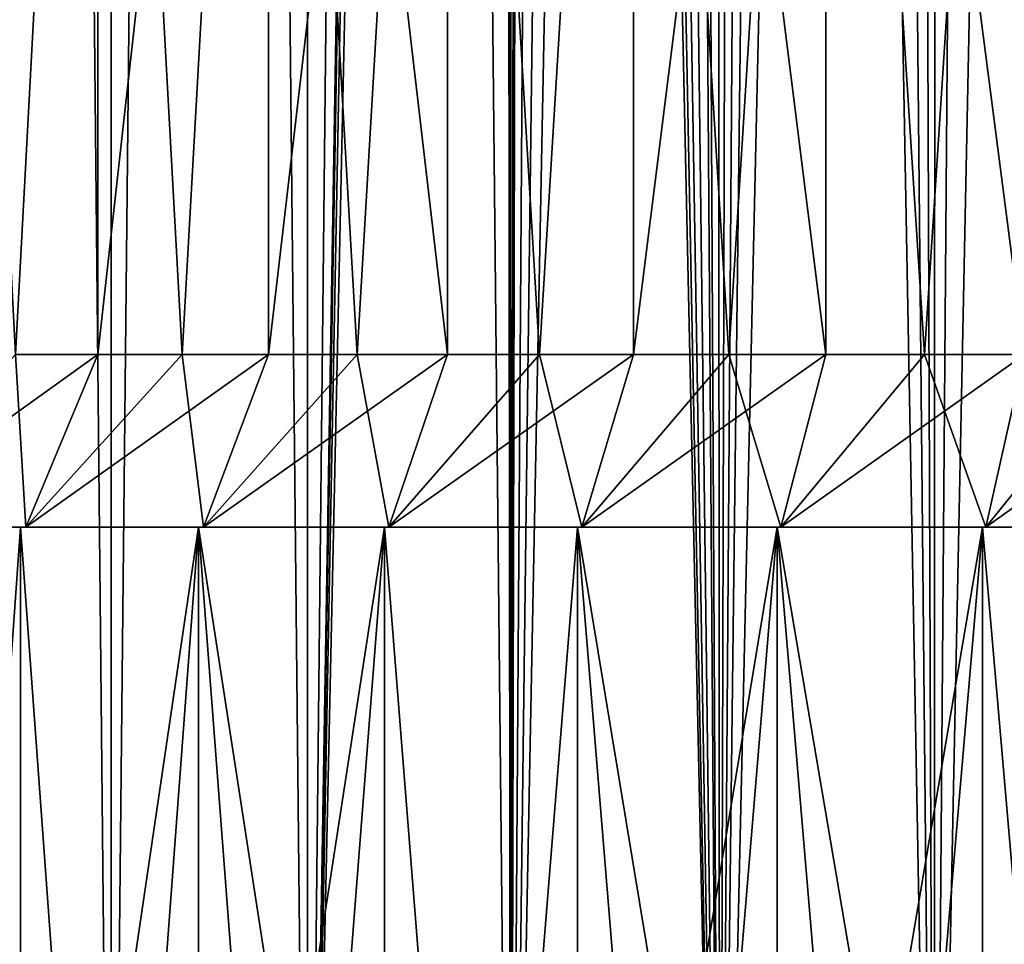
# Model space of a CAD drawing. Header units: metres. Extents: x -30 to 30, y -76 to 64.
# Tile 53 of 256: x -13.17 to -7.46, y -49.42 to -44.06. Entities that reach past the tile are written whole.
import ezdxf

# ---------------------------------------------------------------- set-up
doc = ezdxf.new("R2010")
doc.units = ezdxf.units.M
doc.layers.add('solid_508511', color=7, linetype='CONTINUOUS')

msp = doc.modelspace()

# ---------------------------------------------------------------- linework, layer by layer
at = {"layer": 'solid_508511'}
for points in [[(-13.734632, -54, -18.448845), (-13.734634, 57.5, -18.448843), (-12.638735, 57.5, -19.2162)], [(-12.638689, -54, 19.216232), (-12.638735, 57.5, 19.2162), (-13.734634, 57.5, 18.448843)], [(-13.734632, -54, 18.448845), (-12.638689, -54, 19.216232), (-13.734634, 57.5, 18.448843)], [(-12.638689, -54, -19.216232), (-13.734632, -54, -18.448845), (-12.638735, 57.5, -19.2162)], [(-12.638689, -54, -19.216232), (-12.638735, 57.5, -19.2162), (-11.499999, 57.5, -19.918583)], [(-11.499981, -54, 19.918594), (-11.499999, 57.5, 19.918583), (-12.638735, 57.5, 19.2162)], [(-12.638689, -54, 19.216232), (-11.499981, -54, 19.918594), (-12.638735, 57.5, 19.2162)], [(-11.499981, -54, -19.918594), (-12.638689, -54, -19.216232), (-11.499999, 57.5, -19.918583)], [(-10.599998, 30.00028, -20.411762), (-11.499981, -54, -19.918594), (-11.499999, 57.5, -19.918583)], [(-10.322361, -54, 20.55356), (-10.35, -0.000038, 20.539658), (-11.499999, 57.5, 19.918583)], [(-11.499981, -54, 19.918594), (-10.322361, -54, 20.55356), (-11.499999, 57.5, 19.918583)], [(-10.599998, 30.00028, -20.411762), (-10.599998, 0.000281, -20.411762), (-11.499981, -54, -19.918594)], [(-10.599998, 0.000281, -20.411762), (-10.575622, -0.718521, -20.424402), (-11.499981, -54, -19.918594)], [(-10.322361, -54, 20.55356), (-10.326053, -0.703722, 20.551706), (-10.35, -0.000038, 20.539658)], [(-10.575622, -0.718521, -20.424402), (-10.502293, -1.435874, -20.462206), (-11.499981, -54, -19.918594)], [(-10.322361, -54, 20.55356), (-10.254038, -1.406152, 20.587732), (-10.326053, -0.703722, 20.551706)], [(-10.322361, -54, 20.55356), (-9.109811, -54, 21.11898), (-10.254038, -1.406152, 20.587732)], [(-9.109811, -54, 21.11898), (-10.133085, -2.107887, 20.647532), (-10.254038, -1.406152, 20.587732)], [(-10.502293, -1.435874, -20.462206), (-10.379053, -2.15293, -20.52499), (-11.499981, -54, -19.918594)], [(-9.109811, -54, 21.11898), (-9.962381, -2.805946, 20.730436), (-10.133085, -2.107887, 20.647532)], [(-10.379053, -2.15293, -20.52499), (-10.322361, -54, -20.55356), (-11.499981, -54, -19.918594)], [(-10.379053, -2.15293, -20.52499), (-10.204941, -2.866957, -20.612112), (-10.322361, -54, -20.55356)], [(-9.109811, -54, 21.11898), (-9.740635, -3.498894, 20.835548), (-9.962381, -2.805946, 20.730436)], [(-10.204941, -2.866957, -20.612112), (-9.978571, -3.576056, -20.722647), (-10.322361, -54, -20.55356)], [(-9.109811, -54, 21.11898), (-9.466595, -4.184033, 20.961479), (-9.740635, -3.498894, 20.835548)], [(-9.978571, -3.576056, -20.722647), (-9.698461, -4.277807, -20.855211), (-10.322361, -54, -20.55356)], [(-9.109811, -54, 21.11898), (-9.140164, -4.855929, 21.105862), (-9.466595, -4.184033, 20.961479)], [(-9.698461, -4.277807, -20.855211), (-9.364363, -4.966766, -21.007349), (-10.322361, -54, -20.55356)], [(-9.109811, -54, 21.11898), (-8.760791, -5.510975, 21.266136), (-9.140164, -4.855929, 21.105862)], [(-9.364363, -4.966766, -21.007349), (-9.109811, -54, -21.11898), (-10.322361, -54, -20.55356)], [(-9.364363, -4.966766, -21.007349), (-8.9758, -5.638712, -21.176285), (-9.109811, -54, -21.11898)], [(-9.109811, -54, 21.11898), (-7.866436, -54, 21.61294), (-8.760791, -5.510975, 21.266136)], [(-7.866436, -54, 21.61294), (-8.330354, -6.142286, 21.438406), (-8.760791, -5.510975, 21.266136)], [(-8.9758, -5.638712, -21.176285), (-8.534445, -6.286748, -21.357979), (-9.109811, -54, -21.11898)], [(-7.866436, -54, 21.61294), (-7.851337, -6.743801, 21.618429), (-8.330354, -6.142286, 21.438406)], [(-8.534445, -6.286748, -21.357979), (-8.043163, -6.904147, -21.547796), (-9.109811, -54, -21.11898)], [(-7.866436, -54, 21.61294), (-6.596446, -54, 22.033768), (-7.851337, -6.743801, 21.618429)], [(-6.596446, -54, 22.033768), (-7.327121, -7.309979, 21.801682), (-7.851337, -6.743801, 21.618429)], [(-8.043163, -6.904147, -21.547796), (-7.866436, -54, -21.61294), (-9.109811, -54, -21.11898)], [(-8.043163, -6.904147, -21.547796), (-7.50508, -7.485552, -21.741062), (-7.866436, -54, -21.61294)], [(-7.50508, -7.485552, -21.741062), (-6.926711, -8.023761, -21.932184), (-7.866436, -54, -21.61294)], [(-6.926711, -8.023761, -21.932184), (-6.596446, -54, -22.033768), (-7.866436, -54, -21.61294)], [(-13.193258, -45.999989, -14.96464), (-12.716738, -37.099998, -15.371634), (-13.656435, -37.099998, -14.543177)], [(-13.193258, -45.999989, 14.96464), (-13.656435, -37.099998, 14.543177), (-12.716738, -37.099998, 15.371634)], [(-13.193258, -45.999989, -14.96464), (-12.71643, -45.999989, -15.371887), (-12.716738, -37.099998, -15.371634)], [(-12.716429, -45.999989, 15.371888), (-13.193258, -45.999989, 14.96464), (-12.716738, -37.099998, 15.371634)], [(-12.227229, -45.999989, -15.763799), (-11.726531, -37.099998, -16.139727), (-12.716738, -37.099998, -15.371634)], [(-12.71643, -45.999989, -15.371887), (-12.227229, -45.999989, -15.763799), (-12.716738, -37.099998, -15.371634)], [(-12.716429, -45.999989, 15.371888), (-12.716738, -37.099998, 15.371634), (-11.726531, -37.099998, 16.139727)], [(-12.227228, -45.999989, 15.7638), (-12.716429, -45.999989, 15.371888), (-11.726531, -37.099998, 16.139727)], [(-12.227229, -45.999989, -15.763799), (-11.726143, -45.999989, -16.140015), (-11.726531, -37.099998, -16.139727)], [(-11.726142, -45.999989, 16.140017), (-12.227228, -45.999989, 15.7638), (-11.726531, -37.099998, 16.139727)], [(-10.689795, -45.999989, -16.844311), (-10.689441, -37.099998, -16.84453), (-11.726531, -37.099998, -16.139727)], [(-11.213704, -45.999989, -16.500162), (-10.689795, -45.999989, -16.844311), (-11.726531, -37.099998, -16.139727)], [(-11.726143, -45.999989, -16.140015), (-11.213704, -45.999989, -16.500162), (-11.726531, -37.099998, -16.139727)], [(-11.726142, -45.999989, 16.140017), (-11.726531, -37.099998, 16.139727), (-10.689441, -37.099998, 16.84453)], [(-11.213703, -45.999989, 16.500162), (-11.726142, -45.999989, 16.140017), (-10.689441, -37.099998, 16.84453)], [(-10.689794, -45.999989, 16.844311), (-11.213703, -45.999989, 16.500162), (-10.689441, -37.099998, 16.84453)], [(-10.689795, -45.999989, -16.844311), (-10.155168, -45.999989, -17.171926), (-10.689441, -37.099998, -16.84453)], [(-10.155167, -45.999989, 17.171928), (-10.689794, -45.999989, 16.844311), (-10.689441, -37.099998, 16.84453)], [(-10.155168, -45.999989, -17.171926), (-9.611222, -37.099998, -17.482193), (-10.689441, -37.099998, -16.84453)], [(-10.155167, -45.999989, 17.171928), (-10.689441, -37.099998, 16.84453), (-9.611222, -37.099998, 17.482193)], [(-10.155168, -45.999989, -17.171926), (-9.610592, -45.999989, -17.482534), (-9.611222, -37.099998, -17.482193)], [(-9.610591, -45.999989, 17.482536), (-10.155167, -45.999989, 17.171928), (-9.611222, -37.099998, 17.482193)], [(-8.494421, -45.999989, -18.051241), (-8.494356, -37.099998, -18.051271), (-9.611222, -37.099998, -17.482193)], [(-9.056902, -45.999989, -17.775686), (-8.494421, -45.999989, -18.051241), (-9.611222, -37.099998, -17.482193)], [(-9.610592, -45.999989, -17.482534), (-9.056902, -45.999989, -17.775686), (-9.611222, -37.099998, -17.482193)], [(-9.610591, -45.999989, 17.482536), (-9.611222, -37.099998, 17.482193), (-8.494356, -37.099998, 18.051271)], [(-9.0569, -45.999989, 17.775688), (-9.610591, -45.999989, 17.482536), (-8.494356, -37.099998, 18.051271)], [(-8.49442, -45.999989, 18.051243), (-9.0569, -45.999989, 17.775688), (-8.494356, -37.099998, 18.051271)], [(-8.494421, -45.999989, -18.051241), (-7.92309, -45.999989, -18.30921), (-8.494356, -37.099998, -18.051271)], [(-7.923089, -45.999989, 18.30921), (-8.49442, -45.999989, 18.051243), (-8.494356, -37.099998, 18.051271)], [(-7.343827, -45.999989, -18.549143), (-7.343829, -37.099998, -18.549147), (-8.494356, -37.099998, -18.051271)], [(-7.92309, -45.999989, -18.30921), (-7.343827, -45.999989, -18.549143), (-8.494356, -37.099998, -18.051271)], [(-7.923089, -45.999989, 18.30921), (-8.494356, -37.099998, 18.051271), (-7.343829, -37.099998, 18.549147)], [(-7.343826, -45.999989, 18.549143), (-7.923089, -45.999989, 18.30921), (-7.343829, -37.099998, 18.549147)], [(-13.133779, -47, -16.321974), (-13.193258, -45.999989, -14.96464), (-14.114036, -47, -15.482149)], [(-14.114035, -47, 15.48215), (-13.193258, -45.999989, 14.96464), (-12.716429, -45.999989, 15.371888)], [(-14.114035, -47, 15.48215), (-12.716429, -45.999989, 15.371888), (-13.133778, -47, 16.321974)], [(-13.133779, -47, -16.321974), (-12.71643, -45.999989, -15.371887), (-13.193258, -45.999989, -14.96464)], [(-13.133779, -47, -16.321974), (-12.227229, -45.999989, -15.763799), (-12.71643, -45.999989, -15.371887)], [(-12.104352, -47, -17.099346), (-12.227229, -45.999989, -15.763799), (-13.133779, -47, -16.321974)], [(-13.133778, -47, 16.321974), (-12.716429, -45.999989, 15.371888), (-12.227228, -45.999989, 15.7638)], [(-13.133778, -47, 16.321974), (-12.227228, -45.999989, 15.7638), (-11.726142, -45.999989, 16.140017)], [(-13.133778, -47, 16.321974), (-11.726142, -45.999989, 16.140017), (-12.10435, -47, 17.099348)], [(-12.104352, -47, -17.099346), (-11.726143, -45.999989, -16.140015), (-12.227229, -45.999989, -15.763799)], [(-12.104352, -47, -17.099346), (-11.213704, -45.999989, -16.500162), (-11.726143, -45.999989, -16.140015)], [(-11.02871, -47, -17.81208), (-11.213704, -45.999989, -16.500162), (-12.104352, -47, -17.099346)], [(-12.10435, -47, 17.099348), (-11.726142, -45.999989, 16.140017), (-11.213703, -45.999989, 16.500162)], [(-12.10435, -47, 17.099348), (-11.213703, -45.999989, 16.500162), (-10.689794, -45.999989, 16.844311)], [(-12.10435, -47, 17.099348), (-10.689794, -45.999989, 16.844311), (-11.028709, -47, 17.81208)], [(-11.02871, -47, -17.81208), (-10.689795, -45.999989, -16.844311), (-11.213704, -45.999989, -16.500162)], [(-11.02871, -47, -17.81208), (-10.155168, -45.999989, -17.171926), (-10.689795, -45.999989, -16.844311)], [(-9.910892, -47, -18.457439), (-10.155168, -45.999989, -17.171926), (-11.02871, -47, -17.81208)], [(-11.028709, -47, 17.81208), (-10.689794, -45.999989, 16.844311), (-10.155167, -45.999989, 17.171928)], [(-11.028709, -47, 17.81208), (-10.155167, -45.999989, 17.171928), (-9.610591, -45.999989, 17.482536)], [(-11.028709, -47, 17.81208), (-9.610591, -45.999989, 17.482536), (-9.91089, -47, 18.457441)], [(-9.910892, -47, -18.457439), (-9.610592, -45.999989, -17.482534), (-10.155168, -45.999989, -17.171926)], [(-9.910892, -47, -18.457439), (-9.056902, -45.999989, -17.775686), (-9.610592, -45.999989, -17.482534)], [(-8.756438, -47, -19.03228), (-9.056902, -45.999989, -17.775686), (-9.910892, -47, -18.457439)], [(-9.91089, -47, 18.457441), (-9.610591, -45.999989, 17.482536), (-9.0569, -45.999989, 17.775688)], [(-9.91089, -47, 18.457441), (-9.0569, -45.999989, 17.775688), (-8.49442, -45.999989, 18.051243)], [(-9.91089, -47, 18.457441), (-8.49442, -45.999989, 18.051243), (-8.756436, -47, 19.03228)], [(-8.756438, -47, -19.03228), (-8.494421, -45.999989, -18.051241), (-9.056902, -45.999989, -17.775686)], [(-8.756438, -47, -19.03228), (-7.92309, -45.999989, -18.30921), (-8.494421, -45.999989, -18.051241)], [(-7.567704, -47, -19.535419), (-7.92309, -45.999989, -18.30921), (-8.756438, -47, -19.03228)], [(-8.756436, -47, 19.03228), (-8.49442, -45.999989, 18.051243), (-7.923089, -45.999989, 18.30921)], [(-8.756436, -47, 19.03228), (-7.923089, -45.999989, 18.30921), (-7.343826, -45.999989, 18.549143)], [(-8.756436, -47, 19.03228), (-7.343826, -45.999989, 18.549143), (-7.567702, -47, 19.535419)], [(-7.567704, -47, -19.535419), (-7.343827, -45.999989, -18.549143), (-7.92309, -45.999989, -18.30921)], [(-7.567704, -47, -19.535419), (-6.757341, -45.999989, -18.770744), (-7.343827, -45.999989, -18.549143)], [(-6.350894, -47, -19.964201), (-6.757341, -45.999989, -18.770744), (-7.567704, -47, -19.535419)], [(-7.567702, -47, 19.535419), (-7.343826, -45.999989, 18.549143), (-6.75734, -45.999989, 18.770744)], [(-7.567702, -47, 19.535419), (-6.75734, -45.999989, 18.770744), (-6.164704, -45.999989, 18.973637)], [(-7.567702, -47, 19.535419), (-6.164704, -45.999989, 18.973637), (-6.350892, -47, 19.964201)], [(-14.114036, -47, -15.482149), (-14.147262, -47, -15.519495), (-13.165685, -47, -16.360464)], [(-13.662984, -54, -15.947504), (-13.165685, -47, -16.360464), (-14.147262, -47, -15.519495)], [(-14.114035, -47, 15.48215), (-13.165685, -47, 16.360464), (-14.147262, -47, 15.519495)], [(-13.662984, -54, 15.947504), (-14.147262, -47, 15.519495), (-13.165685, -47, 16.360464)], [(-13.133779, -47, -16.321974), (-14.114036, -47, -15.482149), (-13.165685, -47, -16.360464)], [(-14.114035, -47, 15.48215), (-13.133778, -47, 16.321974), (-13.165685, -47, 16.360464)], [(-13.662984, -54, -15.947504), (-13.165399, -54, -16.360693), (-13.165685, -47, -16.360464)], [(-13.165399, -54, 16.360693), (-13.662984, -54, 15.947504), (-13.165685, -47, 16.360464)], [(-13.133779, -47, -16.321974), (-13.165685, -47, -16.360464), (-12.133348, -47, -17.14006)], [(-12.655327, -54, -16.758362), (-12.133348, -47, -17.14006), (-13.165685, -47, -16.360464)], [(-13.165399, -54, -16.360693), (-12.655327, -54, -16.758362), (-13.165685, -47, -16.360464)], [(-13.133778, -47, 16.321974), (-12.133348, -47, 17.14006), (-13.165685, -47, 16.360464)], [(-13.165399, -54, 16.360693), (-13.165685, -47, 16.360464), (-12.133348, -47, 17.14006)], [(-12.655327, -54, 16.758362), (-13.165399, -54, 16.360693), (-12.133348, -47, 17.14006)], [(-12.104352, -47, -17.099346), (-13.133779, -47, -16.321974), (-12.133348, -47, -17.14006)], [(-13.133778, -47, 16.321974), (-12.10435, -47, 17.099348), (-12.133348, -47, 17.14006)], [(-12.655327, -54, -16.758362), (-12.133249, -54, -17.140135), (-12.133348, -47, -17.14006)], [(-12.133249, -54, 17.140135), (-12.655327, -54, 16.758362), (-12.133348, -47, 17.14006)], [(-12.104352, -47, -17.099346), (-12.133348, -47, -17.14006), (-11.054778, -47, -17.854742)], [(-11.055075, -54, -17.854561), (-11.054778, -47, -17.854742), (-12.133348, -47, -17.14006)], [(-11.599664, -54, -17.505651), (-11.055075, -54, -17.854561), (-12.133348, -47, -17.14006)], [(-12.133249, -54, -17.140135), (-11.599664, -54, -17.505651), (-12.133348, -47, -17.14006)], [(-12.10435, -47, 17.099348), (-11.054778, -47, 17.854742), (-12.133348, -47, 17.14006)], [(-12.133249, -54, 17.140135), (-12.133348, -47, 17.14006), (-11.054778, -47, 17.854742)], [(-11.599664, -54, 17.505651), (-12.133249, -54, 17.140135), (-11.054778, -47, 17.854742)], [(-11.02871, -47, -17.81208), (-12.104352, -47, -17.099346), (-11.054778, -47, -17.854742)], [(-12.10435, -47, 17.099348), (-11.028709, -47, 17.81208), (-11.054778, -47, 17.854742)], [(-11.055075, -54, 17.854561), (-11.599664, -54, 17.505651), (-11.054778, -47, 17.854742)], [(-11.055075, -54, -17.854561), (-10.499999, -54, -18.186533), (-11.054778, -47, -17.854742)], [(-10.499999, -54, 18.186533), (-11.055075, -54, 17.854561), (-11.054778, -47, 17.854742)], [(-11.02871, -47, -17.81208), (-11.054778, -47, -17.854742), (-9.935271, -47, -18.501095)], [(-10.499999, -54, -18.186533), (-9.935271, -47, -18.501095), (-11.054778, -47, -17.854742)], [(-11.028709, -47, 17.81208), (-9.935271, -47, 18.501095), (-11.054778, -47, 17.854742)], [(-10.499999, -54, 18.186533), (-11.054778, -47, 17.854742), (-9.935271, -47, 18.501095)], [(-9.910892, -47, -18.457439), (-11.02871, -47, -17.81208), (-9.935271, -47, -18.501095)], [(-11.028709, -47, 17.81208), (-9.91089, -47, 18.457441), (-9.935271, -47, 18.501095)], [(-10.499999, -54, -18.186533), (-9.934964, -54, -18.501257), (-9.935271, -47, -18.501095)], [(-9.934964, -54, 18.501257), (-10.499999, -54, 18.186533), (-9.935271, -47, 18.501095)], [(-9.910892, -47, -18.457439), (-9.935271, -47, -18.501095), (-8.777138, -47, -19.077784)], [(-8.777167, -54, -19.07777), (-8.777138, -47, -19.077784), (-9.935271, -47, -18.501095)], [(-9.360505, -54, -18.798429), (-8.777167, -54, -19.07777), (-9.935271, -47, -18.501095)], [(-9.934964, -54, -18.501257), (-9.360505, -54, -18.798429), (-9.935271, -47, -18.501095)], [(-9.91089, -47, 18.457441), (-8.777138, -47, 19.077784), (-9.935271, -47, 18.501095)], [(-9.934964, -54, 18.501257), (-9.935271, -47, 18.501095), (-8.777138, -47, 19.077784)], [(-9.360505, -54, 18.798429), (-9.934964, -54, 18.501257), (-8.777138, -47, 19.077784)], [(-8.756438, -47, -19.03228), (-9.910892, -47, -18.457439), (-8.777138, -47, -19.077784)], [(-9.91089, -47, 18.457441), (-8.756436, -47, 19.03228), (-8.777138, -47, 19.077784)], [(-8.777167, -54, 19.07777), (-9.360505, -54, 18.798429), (-8.777138, -47, 19.077784)], [(-8.777167, -54, -19.07777), (-8.185503, -54, -19.339016), (-8.777138, -47, -19.077784)], [(-8.777167, -54, 19.07777), (-8.777138, -47, 19.077784), (-7.585854, -47, 19.582008)], [(-8.185503, -54, 19.339016), (-8.777167, -54, 19.07777), (-7.585854, -47, 19.582008)], [(-8.756438, -47, -19.03228), (-8.777138, -47, -19.077784), (-7.585854, -47, -19.582008)], [(-7.586075, -54, -19.581917), (-7.585854, -47, -19.582008), (-8.777138, -47, -19.077784)], [(-8.185503, -54, -19.339016), (-7.586075, -54, -19.581917), (-8.777138, -47, -19.077784)], [(-8.756436, -47, 19.03228), (-7.585854, -47, 19.582008), (-8.777138, -47, 19.077784)], [(-7.567704, -47, -19.535419), (-8.756438, -47, -19.03228), (-7.585854, -47, -19.582008)], [(-8.756436, -47, 19.03228), (-7.567702, -47, 19.535419), (-7.585854, -47, 19.582008)], [(-7.586075, -54, 19.581917), (-8.185503, -54, 19.339016), (-7.585854, -47, 19.582008)], [(-7.586075, -54, -19.581917), (-6.979451, -54, -19.806244), (-7.585854, -47, -19.582008)], [(-6.979451, -54, 19.806244), (-7.586075, -54, 19.581917), (-7.585854, -47, 19.582008)], [(-7.567704, -47, -19.535419), (-7.585854, -47, -19.582008), (-6.366541, -47, -20.011675)], [(-6.979451, -54, -19.806244), (-6.366541, -47, -20.011675), (-7.585854, -47, -19.582008)], [(-7.567702, -47, 19.535419), (-6.366541, -47, 20.011675), (-7.585854, -47, 19.582008)], [(-6.979451, -54, 19.806244), (-7.585854, -47, 19.582008), (-6.366541, -47, 20.011675)], [(-6.350894, -47, -19.964201), (-7.567704, -47, -19.535419), (-6.366541, -47, -20.011675)], [(-7.567702, -47, 19.535419), (-6.350892, -47, 19.964201), (-6.366541, -47, 20.011675)]]:
    msp.add_3dface(points, dxfattribs=at)

doc.saveas('drawing.dxf')
